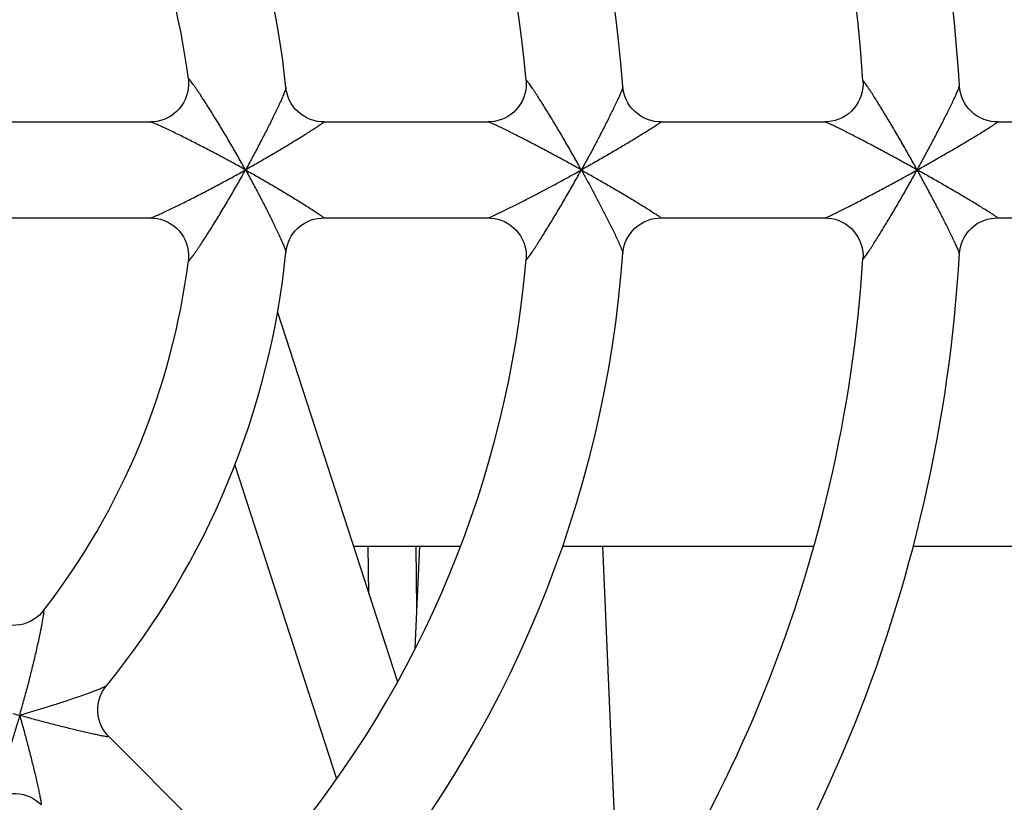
# Model space of a CAD drawing. Header units: millimetres. Extents: x 0 to 841, y 0 to 594.
# Tile 23 of 77: x 293 to 303, y 516 to 524. Entities that reach past the tile are written whole.
import ezdxf

# ---------------------------------------------------------------- set-up
doc = ezdxf.new("R2010")
doc.units = ezdxf.units.MM
doc.header["$LTSCALE"] = 46.255
doc.layers.get('0').update_dxf_attribs({"linetype": 'CONTINUOUS'})
for name, color, linetype in [('DATUM_AXIS', 7, 'CONTINUOUS'), ('DRAFTS', 7, 'CONTINUOUS'), ('ROUNDS', 7, 'CONTINUOUS')]:
    doc.layers.add(name, color=color, linetype=linetype)

msp = doc.modelspace()

# ---------------------------------------------------------------- linework, layer by layer
at = {"color": 7, "linetype": 'CONTINUOUS'}
for p, q in [((292.1905, 523.0801), (293.9136, 523.0801)), ((295.7199, 523.0801), (297.4324, 523.0801)), ((299.233, 523.0801), (300.942, 523.0801)), ((302.74, 523.0801), (304.4475, 523.0801)), ((292.1902, 522.0801), (293.9136, 522.0801)), ((295.72, 522.0801), (297.4322, 522.0801)), ((299.2329, 522.0801), (300.942, 522.0801)), ((302.7402, 522.0801), (304.4477, 522.0801)), ((295.236, 521.0965), (296.4864, 517.248)), ((294.7911, 519.5027), (295.8526, 516.2358)), ((296.0272, 518.6614), (297.1437, 518.6614)), ((298.2075, 518.6614), (300.8261, 518.6614)), ((301.8614, 518.6614), (304.4335, 518.6614)), ((293.4808, 516.6744), (294.6917, 515.4635))]:
    msp.add_line(p, q, dxfattribs=at)
at = {"color": 9, "linetype": 'CONTINUOUS'}
msp.add_line((298.8148, 514.3655), (298.6283, 518.6614), dxfattribs=at)
at = {"color": 7, "linetype": 'CONTINUOUS'}
for points in [[(294.3078, 523.5281), (294.3103, 523.5016), (294.3107, 523.4639), (294.3075, 523.4258), (294.3006, 523.3879), (294.29, 523.3506), (294.2757, 523.3143), (294.2579, 523.2797), (294.2369, 523.2469), (294.2127, 523.2164), (294.1857, 523.1884), (294.1561, 523.1631), (294.1242, 523.1408), (294.0902, 523.1218), (294.0547, 523.1062), (294.018, 523.0942), (293.9806, 523.0859), (293.9431, 523.0813), (293.9133, 523.0801)], [(297.8285, 523.5115), (297.8299, 523.4833), (297.8286, 523.4465), (297.8239, 523.4096), (297.8157, 523.373), (297.804, 523.3371), (297.789, 523.3025), (297.7707, 523.2694), (297.7494, 523.2382), (297.7252, 523.2092), (297.6983, 523.1825), (297.6691, 523.1586), (297.6377, 523.1375), (297.6045, 523.1195), (297.5698, 523.1048), (297.534, 523.0935), (297.4976, 523.0856), (297.4611, 523.0812), (297.4322, 523.0801)], [(299.2331, 523.0801), (299.2028, 523.0813), (299.1652, 523.086), (299.1279, 523.0944), (299.0915, 523.1063), (299.0563, 523.1217), (299.0226, 523.1406), (298.9909, 523.1626), (298.9614, 523.1876), (298.9345, 523.2154), (298.9104, 523.2456), (298.8894, 523.278), (298.8717, 523.3121), (298.8574, 523.3477), (298.8466, 523.3843), (298.8394, 523.4215), (298.8365, 523.4491)], [(301.3386, 523.5032), (301.3393, 523.4731), (301.337, 523.4346), (301.3308, 523.3962), (301.3209, 523.3582), (301.3071, 523.3212), (301.2897, 523.2858), (301.2689, 523.2522), (301.2449, 523.2208), (301.2179, 523.192), (301.1882, 523.166), (301.156, 523.143), (301.1217, 523.1234), (301.0857, 523.1073), (301.0485, 523.0948), (301.0105, 523.0862), (300.9722, 523.0813), (300.9417, 523.0801)], [(302.7403, 523.0801), (302.7107, 523.0813), (302.6731, 523.0859), (302.6359, 523.0941), (302.5994, 523.106), (302.5642, 523.1214), (302.5305, 523.1401), (302.4987, 523.1621), (302.4692, 523.1871), (302.4422, 523.2148), (302.4181, 523.2449), (302.397, 523.2773), (302.3792, 523.3114), (302.3648, 523.3469), (302.354, 523.3835), (302.3467, 523.4208), (302.3432, 523.4554)], [(295.7203, 523.0801), (295.6907, 523.0813), (295.6537, 523.0858), (295.617, 523.0938), (295.5811, 523.1054), (295.5463, 523.1203), (295.5131, 523.1385), (295.4818, 523.1597), (295.4526, 523.1838), (295.4258, 523.2107), (295.4017, 523.2399), (295.3805, 523.2712), (295.3625, 523.3044), (295.3477, 523.3389), (295.3362, 523.3746), (295.3282, 523.411), (295.3246, 523.4377)], [(293.9133, 522.0801), (293.9429, 522.079), (293.9802, 522.0744), (294.0174, 522.0662), (294.054, 522.0543), (294.0895, 522.0389), (294.1233, 522.02), (294.1552, 521.9979), (294.1848, 521.9728), (294.2118, 521.9449), (294.236, 521.9146), (294.2571, 521.8821), (294.2749, 521.8476), (294.2893, 521.8116), (294.3001, 521.7745), (294.3072, 521.7367), (294.3106, 521.6987), (294.3104, 521.6611), (294.3078, 521.6322)], [(295.3246, 521.7226), (295.3282, 521.7493), (295.3362, 521.7857), (295.3477, 521.8213), (295.3625, 521.8559), (295.3805, 521.8891), (295.4017, 521.9204), (295.4258, 521.9496), (295.4526, 521.9765), (295.4818, 522.0006), (295.5131, 522.0218), (295.5463, 522.04), (295.5811, 522.0549), (295.617, 522.0665), (295.6537, 522.0745), (295.6907, 522.079), (295.7203, 522.0801)], [(297.4322, 522.0801), (297.461, 522.0791), (297.4974, 522.0747), (297.5337, 522.0669), (297.5694, 522.0556), (297.604, 522.041), (297.6372, 522.0231), (297.6685, 522.0021), (297.6977, 521.9783), (297.7245, 521.9518), (297.7487, 521.9229), (297.7701, 521.8918), (297.7884, 521.8589), (297.8036, 521.8244), (297.8154, 521.7887), (297.8237, 521.7522), (297.8285, 521.7154), (297.8299, 521.6787), (297.8285, 521.6488)], [(298.8365, 521.7112), (298.8397, 521.7406), (298.847, 521.7777), (298.8579, 521.8142), (298.8723, 521.8496), (298.8901, 521.8835), (298.9111, 521.9157), (298.9352, 521.9458), (298.9621, 521.9734), (298.9916, 521.9983), (299.0233, 522.0201), (299.0569, 522.0389), (299.092, 522.0542), (299.1284, 522.066), (299.1655, 522.0743), (299.203, 522.079), (299.2331, 522.0801)], [(300.9417, 522.0801), (300.9722, 522.079), (301.0105, 522.0741), (301.0485, 522.0655), (301.0857, 522.053), (301.1217, 522.0369), (301.156, 522.0173), (301.1882, 521.9943), (301.2179, 521.9683), (301.2449, 521.9395), (301.2689, 521.9081), (301.2897, 521.8745), (301.3071, 521.839), (301.3209, 521.8021), (301.3308, 521.7641), (301.337, 521.7256), (301.3393, 521.6872), (301.3386, 521.6571)], [(302.3432, 521.7049), (302.3467, 521.7396), (302.354, 521.7768), (302.3648, 521.8134), (302.3792, 521.849), (302.397, 521.8831), (302.4181, 521.9154), (302.4422, 521.9455), (302.4692, 521.9733), (302.4987, 521.9982), (302.5305, 522.0202), (302.5642, 522.0389), (302.5994, 522.0543), (302.6359, 522.0661), (302.6731, 522.0744), (302.7107, 522.079), (302.7403, 522.0801)]]:
    msp.add_lwpolyline(points, dxfattribs=at)
for radius, start, end in [(19, 2.6528, 42.34729), (18, 2.92224, 42.0773), (15.5, 3.23662, 41.76338), (14.5, 3.64914, 41.35041), (12, 4.15159, 40.84786), (11, 4.85579, 40.14409), (8.5, 5.78833, 39.21165), (7.5, 7.25985, 37.74593), (8.5, 320.78833, 354.21098), (12, 319.15159, 355.84774), (15.5, 318.23597, 356.76403), (7.5, 322.2541, 352.7397), (11, 319.85579, 355.14413), (14.5, 318.64914, 356.35045), (18, 317.92224, 357.07727), (19, 317.6528, 357.34729)]:
    msp.add_arc((286.868, 522.5801), radius, start, end, dxfattribs=at)
at = {"color": 9, "linetype": 'CONTINUOUS'}
for centre, radius, start, end in [((282.7311, 515.8379), 13.915, 28.98155, 29.28503), ((283.5642, 514.3596), 16.9642, 28.98496, 29.23353), ((285.1059, 513.2741), 19.2032, 28.98675, 29.20617), ((287.1014, 508.6275), 15.986, 60.78636, 61.0501), ((287.1014, 536.5328), 15.986, 298.9499, 299.21364), ((282.7311, 529.3223), 13.915, 330.71497, 331.01845), ((288.3523, 504.5837), 20.6131, 60.81595, 61.02023), ((288.3523, 540.5766), 20.6131, 298.97977, 299.18405), ((283.5642, 530.8006), 16.9642, 330.76647, 331.01504), ((290.0192, 501.2878), 24.3845, 60.83174, 61.00432), ((290.0192, 543.8725), 24.3845, 298.99568, 299.16826), ((285.1059, 531.8862), 19.2032, 330.79383, 331.01325)]:
    msp.add_arc(centre, radius, start, end, dxfattribs=at)
for points, knots in [([(294.8677, 522.6445), (294.842, 522.6904), (294.7902, 522.7816), (294.7112, 522.9168), (294.6317, 523.0495), (294.5649, 523.1576), (294.5118, 523.2415), (294.4728, 523.302), (294.4408, 523.3508), (294.4157, 523.3882), (294.3977, 523.4148), (294.3803, 523.4399), (294.3639, 523.4632), (294.3488, 523.4842), (294.337, 523.4998), (294.3285, 523.5106), (294.3231, 523.5172), (294.3185, 523.5226), (294.3146, 523.5267), (294.3119, 523.5291), (294.3101, 523.5303), (294.3092, 523.5307), (294.3084, 523.5307), (294.3076, 523.5298), (294.3077, 523.5288), (294.3078, 523.5281)], [0, 0, 0, 0, 0.1499275, 0.2990472, 0.4464432, 0.590805, 0.6611946, 0.7298057, 0.7958976, 0.8276431, 0.8582411, 0.887386, 0.9146631, 0.9395053, 0.9611471, 0.9704686, 0.9786071, 0.98542, 0.9907742, 0.9945701, 0.9958771, 0.9968131, 0.9974603, 0.998049, 1, 1, 1, 1]), ([(298.3678, 522.6444), (298.3425, 522.6896), (298.2918, 522.7793), (298.2148, 522.9126), (298.1375, 523.0434), (298.0729, 523.15), (298.0217, 523.2329), (297.9843, 523.2924), (297.9536, 523.3404), (297.9297, 523.3771), (297.9126, 523.403), (297.8962, 523.4274), (297.8808, 523.45), (297.8666, 523.4701), (297.8557, 523.4851), (297.8478, 523.4953), (297.8428, 523.5015), (297.8385, 523.5066), (297.835, 523.5103), (297.8324, 523.5126), (297.8308, 523.5137), (297.8299, 523.514), (297.8291, 523.514), (297.8283, 523.5131), (297.8284, 523.5122), (297.8285, 523.5115)], [0, 0, 0, 0, 0.1510056, 0.3011915, 0.449587, 0.594763, 0.6654228, 0.734153, 0.800143, 0.8317271, 0.8620685, 0.890849, 0.9176425, 0.9418805, 0.962822, 0.9717777, 0.9795591, 0.9860431, 0.9911198, 0.9947133, 0.995955, 0.9968545, 0.9974962, 0.9980936, 1, 1, 1, 1]), ([(298.8365, 523.4491), (298.8366, 523.4469), (298.8354, 523.4411), (298.8324, 523.4308), (298.8273, 523.417), (298.8207, 523.4002), (298.8126, 523.3808), (298.7997, 523.351), (298.7812, 523.3102), (298.7567, 523.258), (298.7298, 523.2023), (298.7012, 523.1442), (298.6608, 523.0635), (298.6079, 522.9602), (298.5419, 522.8346), (298.4737, 522.7075), (298.4271, 522.6227), (298.4036, 522.5801)], [0, 0, 0, 0, 0.0067221, 0.0179464, 0.033238, 0.0520357, 0.073787, 0.0979981, 0.1521986, 0.2121119, 0.276068, 0.3429551, 0.4120142, 0.5546543, 0.7011988, 0.8500076, 1, 1, 1, 1]), ([(301.8678, 522.6444), (301.8428, 522.6891), (301.7926, 522.7782), (301.7165, 522.9105), (301.6403, 523.0404), (301.5768, 523.1463), (301.5266, 523.2286), (301.4899, 523.2877), (301.4599, 523.3352), (301.4366, 523.3715), (301.4199, 523.3971), (301.404, 523.4212), (301.3891, 523.4433), (301.3754, 523.4631), (301.3648, 523.4777), (301.3572, 523.4876), (301.3524, 523.4936), (301.3483, 523.4985), (301.3449, 523.5022), (301.3422, 523.5043), (301.3402, 523.5059), (301.3384, 523.5051), (301.3385, 523.5038), (301.3386, 523.5032)], [0, 0, 0, 0, 0.1515813, 0.3023359, 0.4512641, 0.5968727, 0.6676746, 0.7364655, 0.8023981, 0.8338932, 0.8640972, 0.8926847, 0.919224, 0.9431487, 0.9637335, 0.9725053, 0.980108, 0.9864279, 0.9913656, 0.9948562, 0.9969314, 0.9981057, 1, 1, 1, 1]), ([(301.9036, 522.5801), (301.9273, 522.6229), (301.9742, 522.7083), (302.043, 522.836), (302.1097, 522.9623), (302.1633, 523.0661), (302.2044, 523.1472), (302.2335, 523.2057), (302.2608, 523.2618), (302.2859, 523.3145), (302.305, 523.3557), (302.3183, 523.3859), (302.3267, 523.4055), (302.3336, 523.4227), (302.3388, 523.4368), (302.342, 523.4472), (302.3434, 523.4532), (302.3432, 523.4554)], [0, 0, 0, 0, 0.1495705, 0.2979625, 0.4441226, 0.5864659, 0.655435, 0.7222939, 0.7863045, 0.8463779, 0.9008644, 0.9252664, 0.9472343, 0.9662615, 0.9817726, 0.9931756, 1, 1, 1, 1]), ([(295.3246, 523.4377), (295.3248, 523.4356), (295.3237, 523.4301), (295.321, 523.4202), (295.3164, 523.4068), (295.3102, 523.3905), (295.3027, 523.3717), (295.2904, 523.3426), (295.2728, 523.3026), (295.2493, 523.2512), (295.2234, 523.1963), (295.1957, 523.1389), (295.1564, 523.059), (295.1047, 522.9566), (295.04, 522.8321), (294.9729, 522.7062), (294.9269, 522.6222), (294.9036, 522.5801)], [0, 0, 0, 0, 0.0065429, 0.017456, 0.0323654, 0.0507623, 0.0721309, 0.0960003, 0.1496815, 0.209297, 0.2731458, 0.3400746, 0.4092869, 0.5524527, 0.699684, 0.849243, 1, 1, 1, 1]), ([(294.8393, 522.6159), (294.7954, 522.6402), (294.7074, 522.6883), (294.5753, 522.7589), (294.4438, 522.8276), (294.335, 522.883), (294.2492, 522.9258), (294.1866, 522.9566), (294.126, 522.9859), (294.0682, 523.0133), (294.0226, 523.0345), (293.9889, 523.0497), (293.9667, 523.0595), (293.9475, 523.0678), (293.932, 523.0741), (293.9218, 523.078), (293.9161, 523.0797), (293.9141, 523.0801), (293.9133, 523.0801)], [0, 0, 0, 0, 0.1452725, 0.2900945, 0.4336215, 0.5746523, 0.643647, 0.7111192, 0.7764471, 0.8386415, 0.8960352, 0.9220905, 0.9457044, 0.9661723, 0.9826329, 0.9941577, 0.9978166, 1, 1, 1, 1]), ([(295.7203, 523.0801), (295.7226, 523.0801), (295.7131, 523.0719), (295.7076, 523.0679), (295.6943, 523.0582), (295.6798, 523.0481), (295.6547, 523.0311), (295.6191, 523.0076), (295.5718, 522.9771), (295.52, 522.9443), (295.4649, 522.9099), (295.3872, 522.862), (295.2862, 522.801), (295.1615, 522.7273), (295.0336, 522.6534), (294.9472, 522.6045), (294.9036, 522.5801)], [0, 0, 0, 0, 0.0072107, 0.0183915, 0.033963, 0.05328, 0.0757283, 0.1279574, 0.1873743, 0.2518133, 0.319857, 0.3905547, 0.5374703, 0.6891892, 0.843781, 1, 1, 1, 1]), ([(298.3394, 522.6159), (298.296, 522.6399), (298.2091, 522.6876), (298.0787, 522.7579), (297.9492, 522.8266), (297.8421, 522.8822), (297.7579, 522.9253), (297.6966, 522.9563), (297.6373, 522.9858), (297.5811, 523.0134), (297.5368, 523.0347), (297.5042, 523.05), (297.483, 523.0597), (297.4646, 523.0679), (297.4499, 523.0742), (297.4402, 523.078), (297.4348, 523.0797), (297.4329, 523.0801), (297.4322, 523.0801)], [0, 0, 0, 0, 0.1460171, 0.2915773, 0.4358036, 0.5774222, 0.6466267, 0.7142168, 0.779529, 0.8415144, 0.8984345, 0.9241347, 0.9473165, 0.967297, 0.9832671, 0.9943843, 0.997902, 1, 1, 1, 1]), ([(299.2331, 523.0801), (299.2355, 523.0801), (299.2255, 523.0717), (299.2198, 523.0678), (299.206, 523.0579), (299.191, 523.0478), (299.1651, 523.0307), (299.1285, 523.0073), (299.0801, 522.9768), (299.0273, 522.9441), (298.9713, 522.9099), (298.8924, 522.8622), (298.79, 522.8014), (298.6639, 522.7279), (298.5347, 522.6538), (298.4475, 522.6047), (298.4036, 522.5801)], [0, 0, 0, 0, 0.0073619, 0.0187785, 0.034631, 0.0542355, 0.0769516, 0.1296062, 0.1892817, 0.2538315, 0.3218697, 0.3924752, 0.5390336, 0.690269, 0.8443266, 1, 1, 1, 1]), ([(301.8394, 522.6158), (301.7962, 522.6398), (301.7099, 522.6873), (301.5805, 522.7575), (301.4519, 522.8261), (301.3457, 522.8819), (301.2623, 522.9251), (301.2016, 522.9562), (301.143, 522.9858), (301.0876, 523.0135), (301.044, 523.0348), (301.012, 523.0501), (300.9912, 523.0599), (300.9732, 523.068), (300.9589, 523.0742), (300.9495, 523.078), (300.9442, 523.0797), (300.9424, 523.0801), (300.9417, 523.0801)], [0, 0, 0, 0, 0.1463913, 0.2923221, 0.436899, 0.5788099, 0.6481169, 0.7157611, 0.7810573, 0.842929, 0.8996022, 0.9251221, 0.9480884, 0.9678304, 0.9835649, 0.9944892, 0.9979408, 1, 1, 1, 1]), ([(301.9036, 522.5801), (301.9477, 522.6048), (302.0353, 522.654), (302.1653, 522.7282), (302.2922, 522.8017), (302.3952, 522.8624), (302.4748, 522.9099), (302.5314, 522.944), (302.5847, 522.9767), (302.6338, 523.0071), (302.6709, 523.0306), (302.6972, 523.0477), (302.7125, 523.0578), (302.7267, 523.0677), (302.7325, 523.0717), (302.7427, 523.0801), (302.7403, 523.0801)], [0, 0, 0, 0, 0.1553723, 0.3091323, 0.4600959, 0.606453, 0.6770042, 0.7450367, 0.8096459, 0.8694642, 0.9223577, 0.9452262, 0.9649955, 0.9810092, 0.992559, 1, 1, 1, 1]), ([(293.9133, 522.0801), (293.9141, 522.0801), (293.9161, 522.0806), (293.9218, 522.0823), (293.932, 522.0862), (293.9475, 522.0925), (293.9667, 522.1008), (293.9889, 522.1106), (294.0226, 522.1258), (294.0682, 522.147), (294.126, 522.1744), (294.1866, 522.2037), (294.2492, 522.2345), (294.335, 522.2772), (294.4438, 522.3327), (294.5753, 522.4013), (294.7074, 522.472), (294.7954, 522.5201), (294.8393, 522.5444)], [0, 0, 0, 0, 0.0021819, 0.0058396, 0.0173618, 0.0338201, 0.0542861, 0.0778987, 0.1039531, 0.1613475, 0.2235431, 0.2888733, 0.3563473, 0.425344, 0.5663775, 0.709906, 0.8547283, 1, 1, 1, 1]), ([(294.9036, 522.5801), (294.9472, 522.5558), (295.0336, 522.5069), (295.1615, 522.433), (295.2862, 522.3593), (295.3872, 522.2983), (295.4649, 522.2504), (295.52, 522.216), (295.5717, 522.1832), (295.6191, 522.1527), (295.6547, 522.1292), (295.6798, 522.1122), (295.6943, 522.1021), (295.7076, 522.0924), (295.7131, 522.0884), (295.7226, 522.0801), (295.7203, 522.0801)], [0, 0, 0, 0, 0.1562206, 0.3108117, 0.4625287, 0.6094432, 0.6801398, 0.7481817, 0.8126188, 0.8720341, 0.9242627, 0.9467108, 0.9660282, 0.9816009, 0.9927836, 1, 1, 1, 1]), ([(294.9036, 522.5801), (294.9269, 522.5381), (294.9728, 522.4541), (295.04, 522.3283), (295.1047, 522.2038), (295.1563, 522.1015), (295.1956, 522.0216), (295.2233, 521.9642), (295.2492, 521.9093), (295.2727, 521.8579), (295.2903, 521.8179), (295.3026, 521.7888), (295.3102, 521.77), (295.3163, 521.7536), (295.321, 521.7403), (295.3237, 521.7303), (295.3248, 521.7247), (295.3246, 521.7226)], [0, 0, 0, 0, 0.15071, 0.3002209, 0.4474053, 0.590531, 0.6597254, 0.7266404, 0.7904812, 0.8500976, 0.9037933, 0.9276779, 0.9490681, 0.9674946, 0.9824427, 0.9934034, 1, 1, 1, 1]), ([(297.4322, 522.0801), (297.4348, 522.0805), (297.4399, 522.0822), (297.4498, 522.086), (297.462, 522.0912), (297.4766, 522.0977), (297.4959, 522.1065), (297.52, 522.1177), (297.5487, 522.1314), (297.5774, 522.1452), (297.6156, 522.1638), (297.6632, 522.1873), (297.7202, 522.2159), (297.777, 522.2447), (297.8337, 522.2738), (297.9092, 522.3129), (298.0032, 522.3622), (298.1157, 522.4222), (298.2277, 522.4829), (298.3022, 522.5238), (298.3394, 522.5444)], [0, 0, 0, 0, 0.007798, 0.0156106, 0.0312362, 0.0468609, 0.0624863, 0.0937367, 0.1249872, 0.1562376, 0.1874881, 0.249989, 0.3124899, 0.3749909, 0.4374918, 0.4999928, 0.6249945, 0.7499963, 0.8749982, 1, 1, 1, 1]), ([(298.4036, 522.5801), (298.4475, 522.5556), (298.5347, 522.5065), (298.6639, 522.4324), (298.7901, 522.3588), (298.8924, 522.298), (298.9713, 522.2504), (299.0273, 522.2162), (299.0801, 522.1835), (299.1285, 522.153), (299.1651, 522.1295), (299.191, 522.1125), (299.206, 522.1024), (299.2198, 522.0925), (299.2255, 522.0885), (299.2355, 522.0801), (299.2331, 522.0801)], [0, 0, 0, 0, 0.1556804, 0.3097426, 0.4609802, 0.6075404, 0.6781453, 0.7461826, 0.8107317, 0.870405, 0.9230575, 0.9457723, 0.9653759, 0.9812278, 0.992643, 1, 1, 1, 1]), ([(298.4036, 522.5801), (298.4232, 522.5447), (298.4622, 522.4737), (298.5199, 522.3668), (298.5768, 522.2595), (298.6235, 522.1697), (298.6603, 522.0975), (298.6877, 522.0433), (298.7147, 521.9889), (298.7413, 521.9343), (298.7631, 521.8886), (298.7803, 521.8519), (298.7929, 521.8243), (298.8053, 521.7966), (298.8153, 521.7733), (298.8229, 521.7546), (298.8285, 521.7404), (298.8333, 521.7261), (298.8365, 521.7163), (298.8365, 521.7112)], [0, 0, 0, 0, 0.1250065, 0.250013, 0.3750195, 0.5000258, 0.5625291, 0.6250324, 0.6875357, 0.7500389, 0.812542, 0.8437937, 0.8750453, 0.9062969, 0.9375482, 0.9531742, 0.9687998, 0.9844222, 1, 1, 1, 1]), ([(300.9417, 522.0801), (300.9424, 522.0801), (300.9442, 522.0806), (300.9494, 522.0822), (300.9589, 522.0861), (300.9732, 522.0923), (300.9911, 522.1004), (301.012, 522.1102), (301.0439, 522.1255), (301.0876, 522.1468), (301.143, 522.1745), (301.2016, 522.2041), (301.2623, 522.2352), (301.3457, 522.2784), (301.4519, 522.3342), (301.5805, 522.4028), (301.7099, 522.473), (301.7962, 522.5205), (301.8394, 522.5444)], [0, 0, 0, 0, 0.0020573, 0.0055075, 0.0164292, 0.0321617, 0.051902, 0.0748668, 0.1003858, 0.1570602, 0.218932, 0.2842301, 0.3518765, 0.4211859, 0.563099, 0.7076778, 0.8536094, 1, 1, 1, 1]), ([(302.7403, 522.0801), (302.7427, 522.0801), (302.7325, 522.0886), (302.7267, 522.0926), (302.7126, 522.1025), (302.6972, 522.1126), (302.6709, 522.1297), (302.6338, 522.1532), (302.5848, 522.1836), (302.5314, 522.2162), (302.4748, 522.2504), (302.3953, 522.2979), (302.2922, 522.3586), (302.1653, 522.4321), (302.0353, 522.5063), (301.9477, 522.5555), (301.9036, 522.5801)], [0, 0, 0, 0, 0.0074308, 0.0189766, 0.0349876, 0.0547553, 0.077623, 0.1305162, 0.1903362, 0.2549478, 0.3229826, 0.3935357, 0.5398959, 0.6908636, 0.8446266, 1, 1, 1, 1]), ([(302.3432, 521.7049), (302.3434, 521.7071), (302.342, 521.713), (302.3388, 521.7235), (302.3336, 521.7376), (302.3267, 521.7548), (302.3183, 521.7744), (302.305, 521.8046), (302.2859, 521.8458), (302.2608, 521.8985), (302.2335, 521.9546), (302.2044, 522.0131), (302.1633, 522.0942), (302.1097, 522.198), (302.043, 522.3242), (301.9742, 522.452), (301.9273, 522.5374), (301.9036, 522.5801)], [0, 0, 0, 0, 0.0068231, 0.018225, 0.0337357, 0.0527628, 0.0747311, 0.0991334, 0.1536217, 0.2136964, 0.277708, 0.3445681, 0.4135385, 0.5558813, 0.7020416, 0.8504326, 1, 1, 1, 1]), ([(294.3078, 521.6322), (294.3077, 521.6315), (294.3076, 521.6305), (294.3084, 521.6296), (294.3092, 521.6296), (294.3101, 521.63), (294.3119, 521.6312), (294.3146, 521.6336), (294.3185, 521.6377), (294.3231, 521.6431), (294.3285, 521.6496), (294.337, 521.6604), (294.3487, 521.6761), (294.3639, 521.6971), (294.3803, 521.7204), (294.3977, 521.7455), (294.4157, 521.772), (294.4408, 521.8095), (294.4728, 521.8583), (294.5118, 521.9187), (294.5649, 522.0027), (294.6317, 522.1108), (294.7112, 522.2434), (294.7902, 522.3787), (294.842, 522.4699), (294.8677, 522.5158)], [0, 0, 0, 0, 0.0019531, 0.0025424, 0.0031892, 0.0041238, 0.0054295, 0.0092227, 0.0145748, 0.0213857, 0.0295226, 0.0388432, 0.0604837, 0.0853254, 0.1126026, 0.1417468, 0.1723443, 0.204092, 0.2701844, 0.3387972, 0.4091888, 0.5535532, 0.7009516, 0.8500725, 1, 1, 1, 1]), ([(297.8285, 521.6488), (297.8284, 521.6481), (297.8283, 521.6472), (297.8291, 521.6463), (297.8299, 521.6463), (297.8308, 521.6466), (297.8324, 521.6477), (297.8349, 521.6499), (297.8385, 521.6537), (297.8428, 521.6587), (297.8478, 521.6649), (297.8556, 521.6752), (297.8666, 521.6901), (297.8808, 521.7103), (297.8962, 521.7328), (297.9126, 521.7572), (297.9297, 521.7831), (297.9536, 521.8198), (297.9843, 521.8678), (298.0217, 521.9274), (298.0729, 522.0102), (298.1375, 522.1169), (298.2148, 522.2477), (298.2918, 522.381), (298.3425, 522.4707), (298.3678, 522.5158)], [0, 0, 0, 0, 0.0019136, 0.002512, 0.0031516, 0.004048, 0.0052857, 0.0088712, 0.01394, 0.0204171, 0.0281926, 0.0371436, 0.0580781, 0.0823118, 0.109103, 0.1378827, 0.1682249, 0.199811, 0.2658049, 0.3345398, 0.4052047, 0.5503895, 0.6987941, 0.8489877, 1, 1, 1, 1]), ([(301.3386, 521.6571), (301.3385, 521.6565), (301.3384, 521.6552), (301.3402, 521.6544), (301.3422, 521.6559), (301.3449, 521.6581), (301.3483, 521.6618), (301.3524, 521.6666), (301.3572, 521.6727), (301.3648, 521.6826), (301.3753, 521.6972), (301.389, 521.7169), (301.404, 521.7391), (301.4199, 521.7632), (301.4366, 521.7887), (301.4599, 521.8251), (301.4899, 521.8726), (301.5265, 521.9317), (301.5768, 522.014), (301.6403, 522.1199), (301.7165, 522.2498), (301.7926, 522.3821), (301.8428, 522.4711), (301.8678, 522.5159)], [0, 0, 0, 0, 0.0018961, 0.0030701, 0.0051428, 0.0086309, 0.0135661, 0.0198836, 0.0274845, 0.0362547, 0.0568373, 0.0807609, 0.1072997, 0.1358868, 0.1660919, 0.1975887, 0.263523, 0.3323157, 0.4031194, 0.5487305, 0.6976617, 0.8484182, 1, 1, 1, 1])]:
    msp.add_open_spline(points, degree=3, knots=knots, dxfattribs=at)
at = {"layer": 'DATUM_AXIS', "color": 7, "linetype": 'CONTINUOUS'}
for p, q in [((296.1885, 518.1652), (296.1815, 518.6614)), ((296.6907, 518.004), (296.6815, 518.6614))]:
    msp.add_line(p, q, dxfattribs=at)
at = {"layer": 'DRAFTS', "color": 7, "linetype": 'CONTINUOUS'}
msp.add_line((296.673, 517.5976), (296.7194, 518.6614), dxfattribs=at)
at = {"layer": 'ROUNDS', "color": 7, "linetype": 'CONTINUOUS'}
for points in [[(292.7991, 517.9897), (292.7821, 517.9692), (292.7557, 517.9422), (292.7265, 517.9176), (292.6948, 517.8956), (292.6609, 517.8768), (292.6252, 517.8613), (292.5881, 517.8493), (292.5501, 517.841), (292.5114, 517.8365), (292.4725, 517.8358), (292.4337, 517.8389), (292.3954, 517.8457), (292.3579, 517.8563), (292.3217, 517.8704), (292.2873, 517.8878), (292.255, 517.9084), (292.2252, 517.9316), (292.2033, 517.9519)], [(293.481, 516.6742), (293.4609, 516.6959), (293.4379, 516.7253), (293.4177, 516.7569), (293.4004, 516.7904), (293.3864, 516.8256), (293.3758, 516.8619), (293.3687, 516.8991), (293.3651, 516.9368), (293.3651, 516.9747), (293.3688, 517.0124), (293.3759, 517.0495), (293.3866, 517.0857), (293.4006, 517.1207), (293.4177, 517.154), (293.4378, 517.1853), (293.4541, 517.2068)], [(292.2413, 515.994), (292.2628, 516.0104), (292.2942, 516.0304), (292.3275, 516.0475), (292.3624, 516.0615), (292.3986, 516.0722), (292.4357, 516.0794), (292.4735, 516.083), (292.5114, 516.083), (292.5491, 516.0794), (292.5862, 516.0723), (292.6226, 516.0617), (292.6577, 516.0477), (292.6912, 516.0304), (292.7229, 516.0102), (292.7522, 515.9872), (292.7739, 515.9671)]]:
    msp.add_lwpolyline(points, dxfattribs=at)
at = {"layer": 'ROUNDS', "color": 9, "linetype": 'CONTINUOUS'}
for centre, radius, start, end in [((296.899, 532.2811), 15.986, 253.9499, 254.21364), ((279.1753, 520.7379), 13.915, 343.98155, 344.28503)]:
    msp.add_arc(centre, radius, start, end, dxfattribs=at)
for points, knots in [([(292.5702, 516.969), (292.5844, 517.0196), (292.6123, 517.1208), (292.6521, 517.2722), (292.6896, 517.4222), (292.7188, 517.5458), (292.7407, 517.6428), (292.7559, 517.7131), (292.7677, 517.7703), (292.7764, 517.8145), (292.7825, 517.846), (292.788, 517.876), (292.7928, 517.9041), (292.7969, 517.9297), (292.7997, 517.9491), (292.8013, 517.9627), (292.8022, 517.9711), (292.8027, 517.9783), (292.8028, 517.9839), (292.8027, 517.9875), (292.8022, 517.9896), (292.8018, 517.9906), (292.8013, 517.9912), (292.8001, 517.9911), (292.7995, 517.9902), (292.7991, 517.9897)], [0, 0, 0, 0, 0.1499274, 0.2990468, 0.4464427, 0.5908046, 0.6611944, 0.7298056, 0.7958976, 0.8276432, 0.8582412, 0.8873859, 0.914663, 0.9395052, 0.961147, 0.9704685, 0.978607, 0.9854199, 0.9907741, 0.9945701, 0.9958771, 0.9968131, 0.9974604, 0.9980491, 1, 1, 1, 1]), ([(293.4541, 517.2068), (293.4528, 517.2052), (293.4481, 517.202), (293.4392, 517.1969), (293.4265, 517.1907), (293.4106, 517.1836), (293.3919, 517.1756), (293.3627, 517.1637), (293.3219, 517.1479), (293.269, 517.1282), (293.2119, 517.1077), (293.1516, 517.0866), (293.0673, 517.0579), (292.9584, 517.0221), (292.8247, 516.9798), (292.6881, 516.9383), (292.5962, 516.9114), (292.55, 516.8981)], [0, 0, 0, 0, 0.0065429, 0.017456, 0.0323654, 0.0507623, 0.0721309, 0.0960003, 0.1496815, 0.209297, 0.2731458, 0.3400746, 0.4092869, 0.5524527, 0.699684, 0.849243, 1, 1, 1, 1]), ([(292.55, 516.8981), (292.5367, 516.8519), (292.5099, 516.76), (292.4684, 516.6236), (292.4261, 516.4898), (292.3903, 516.381), (292.3616, 516.2967), (292.3405, 516.2365), (292.32, 516.1794), (292.3003, 516.1264), (292.2845, 516.0856), (292.2726, 516.0564), (292.2646, 516.0377), (292.2574, 516.0218), (292.2513, 516.0091), (292.2462, 516.0001), (292.243, 515.9954), (292.2413, 515.994)], [0, 0, 0, 0, 0.15071, 0.3002209, 0.4474053, 0.590531, 0.6597254, 0.7266404, 0.7904812, 0.8500976, 0.9037933, 0.9276779, 0.9490681, 0.9674946, 0.9824427, 0.9934034, 1, 1, 1, 1]), ([(292.55, 516.8981), (292.5636, 516.8501), (292.5902, 516.7544), (292.6284, 516.6116), (292.6644, 516.4714), (292.6927, 516.3568), (292.7138, 516.268), (292.7284, 516.2048), (292.7418, 516.145), (292.7537, 516.0899), (292.7623, 516.0481), (292.7679, 516.0184), (292.7711, 516.001), (292.7736, 515.9847), (292.7747, 515.978), (292.7756, 515.9654), (292.7739, 515.9671)], [0, 0, 0, 0, 0.1562206, 0.3108117, 0.4625287, 0.6094432, 0.6801398, 0.7481817, 0.8126188, 0.8720341, 0.9242627, 0.9467108, 0.9660282, 0.9816009, 0.9927836, 1, 1, 1, 1]), ([(293.481, 516.6742), (293.4827, 516.6725), (293.4701, 516.6734), (293.4634, 516.6745), (293.4472, 516.677), (293.4298, 516.6802), (293.4, 516.6858), (293.3582, 516.6944), (293.3031, 516.7063), (293.2433, 516.7197), (293.1801, 516.7343), (293.0913, 516.7554), (292.9767, 516.7837), (292.8365, 516.8198), (292.6937, 516.858), (292.598, 516.8845), (292.55, 516.8981)], [0, 0, 0, 0, 0.0072107, 0.0183915, 0.033963, 0.05328, 0.0757283, 0.1279574, 0.1873743, 0.2518133, 0.319857, 0.3905547, 0.5374703, 0.6891892, 0.843781, 1, 1, 1, 1])]:
    msp.add_open_spline(points, degree=3, knots=knots, dxfattribs=at)

doc.saveas('drawing.dxf')
